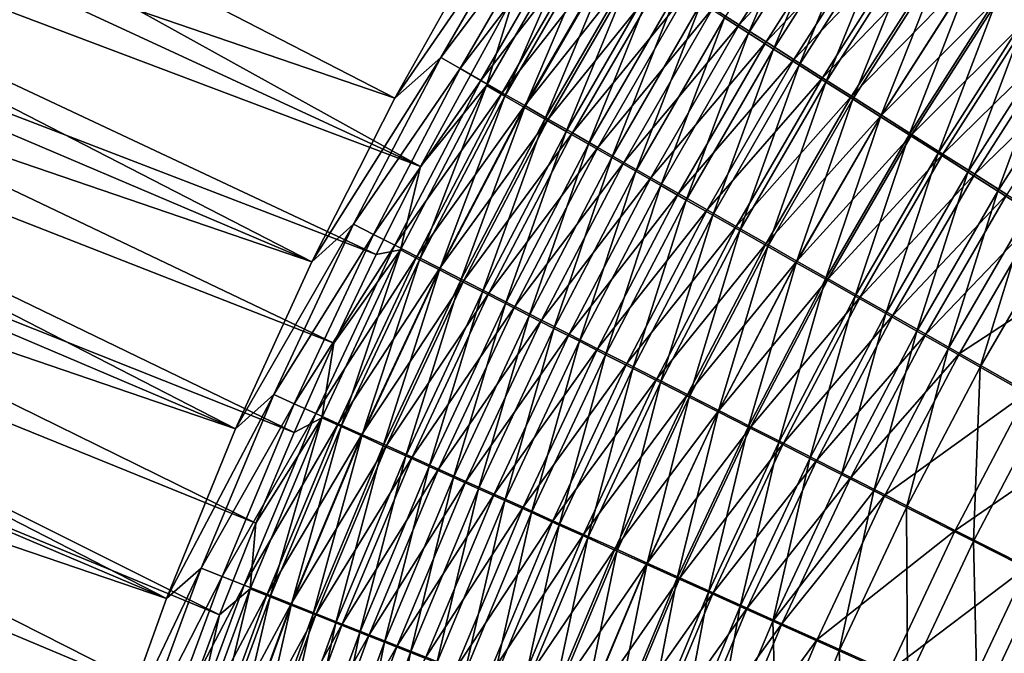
# Model space of a CAD drawing. Header units: metres. Extents: x -900 to 900, y -400 to 400.
# Tile 75 of 249: x -610 to -563, y 155 to 185. Entities that reach past the tile are written whole.
import ezdxf

# ---------------------------------------------------------------- set-up
doc = ezdxf.new("R2010")
doc.units = ezdxf.units.M

msp = doc.modelspace()

# ---------------------------------------------------------------- linework, layer by layer
at = {"layer": 'top'}
for points in [[(-645.108704, 208.841248, -353.90744), (-591.965454, 181.469208, -461.03009), (-649.431885, 201.14859, -353.844879)], [(-587.641418, 189.177658, -460.902557), (-591.965454, 181.469208, -461.03009), (-645.108704, 208.841248, -353.90744)], [(-590.741699, 178.180908, -459.588043), (-643.057434, 207.180191, -352.390259), (-645.239136, 203.398865, -352.353912)], [(-590.741699, 178.180908, -459.588043), (-586.208801, 186.48674, -459.482391), (-643.057434, 207.180191, -352.390259)], [(-647.325806, 199.566086, -352.319885), (-590.741699, 178.180908, -459.588043), (-645.239136, 203.398865, -352.353912)], [(-649.431885, 201.14859, -353.844879), (-595.959412, 173.598099, -461.100769), (-651.450317, 197.222443, -353.815735)], [(-591.965454, 181.469208, -461.03009), (-595.959412, 173.598099, -461.100769), (-649.431885, 201.14859, -353.844879)], [(-649.31604, 195.684418, -352.288177), (-592.863098, 173.959702, -459.618469), (-647.325806, 199.566086, -352.319885)], [(-592.863098, 173.959702, -459.618469), (-590.741699, 178.180908, -459.588043), (-647.325806, 199.566086, -352.319885)], [(-595.959412, 173.598099, -461.100769), (-653.371765, 193.246201, -353.788055), (-651.450317, 197.222443, -353.815735)], [(-651.208374, 191.756424, -352.25882), (-594.893555, 169.683304, -459.63443), (-649.31604, 195.684418, -352.288177)], [(-594.893555, 169.683304, -459.63443), (-592.863098, 173.959702, -459.618469), (-649.31604, 195.684418, -352.288177)], [(-599.619751, 165.575348, -461.115479), (-655.19519, 189.222229, -353.761902), (-653.371765, 193.246201, -353.788055)], [(-595.959412, 173.598099, -461.100769), (-599.619751, 165.575348, -461.115479), (-653.371765, 193.246201, -353.788055)], [(-575.428772, 184.997757, -476.830597), (-576.687561, 185.79921, -475.428772), (-570.874207, 192.166321, -476.738617)], [(-576.133911, 185.33493, -471.897125), (-574.972412, 184.595932, -473.277863), (-571.563232, 192.528961, -471.790039)], [(-575.428772, 184.997757, -476.830597), (-570.874207, 192.166321, -476.738617), (-569.615845, 191.278717, -478.101837)], [(-574.972412, 184.595932, -473.277863), (-570.436951, 191.734406, -473.181976), (-571.563232, 192.528961, -471.790039)], [(-653.001404, 187.784653, -352.231842), (-596.815002, 165.392593, -459.635834), (-651.208374, 191.756424, -352.25882)], [(-596.815002, 165.392593, -459.635834), (-594.893555, 169.683304, -459.63443), (-651.208374, 191.756424, -352.25882)], [(-574.972412, 184.595932, -473.277863), (-573.773315, 183.833664, -474.612457), (-570.436951, 191.734406, -473.181976)], [(-573.773315, 183.833664, -474.612457), (-569.273804, 190.914566, -474.527466), (-570.436951, 191.734406, -473.181976)], [(-591.965454, 181.469208, -461.03009), (-585.229187, 191.259872, -462.622894), (-589.760498, 183.431549, -462.765045)], [(-591.965454, 181.469208, -461.03009), (-587.641418, 189.177658, -460.902557), (-585.229187, 191.259872, -462.622894)], [(-589.760498, 183.431549, -462.765045), (-585.229187, 191.259872, -462.622894), (-584.32196, 190.677292, -464.359436)], [(-574.131897, 184.172745, -478.182648), (-575.428772, 184.997757, -476.830597), (-569.615845, 191.278717, -478.101837)], [(-574.131897, 184.172745, -478.182648), (-569.615845, 191.278717, -478.101837), (-568.321533, 190.366486, -479.413696)], [(-589.760498, 183.431549, -462.765045), (-584.32196, 190.677292, -464.359436), (-588.824646, 182.892334, -464.492004)], [(-588.824646, 182.892334, -464.492004), (-584.32196, 190.677292, -464.359436), (-583.366394, 190.06456, -466.061371)], [(-573.773315, 183.833664, -474.612457), (-572.538025, 183.048981, -475.899689), (-569.273804, 190.914566, -474.527466)], [(-572.538025, 183.048981, -475.899689), (-568.075073, 190.070343, -475.825287), (-569.273804, 190.914566, -474.527466)], [(-572.798462, 183.325073, -479.483673), (-574.131897, 184.172745, -478.182648), (-568.321533, 190.366486, -479.413696)], [(-572.798462, 183.325073, -479.483673), (-568.321533, 190.366486, -479.413696), (-566.992615, 189.430573, -480.672852)], [(-588.824646, 182.892334, -464.492004), (-583.366394, 190.06456, -466.061371), (-587.839539, 182.325455, -466.184418)], [(-587.839539, 182.325455, -466.184418), (-583.366394, 190.06456, -466.061371), (-582.363708, 189.42244, -467.726624)], [(-583.108826, 189.789734, -461.086029), (-586.208801, 186.48674, -459.482391), (-587.573669, 182.073807, -461.218658)], [(-587.573669, 182.073807, -461.218658), (-586.682251, 181.560944, -462.862854), (-583.108826, 189.789734, -461.086029)], [(-586.682251, 181.560944, -462.862854), (-582.244568, 189.235626, -462.739319), (-583.108826, 189.789734, -461.086029)], [(-572.538025, 183.048981, -475.899689), (-571.267944, 182.242752, -477.138306), (-568.075073, 190.070343, -475.825287)], [(-571.267944, 182.242752, -477.138306), (-566.842102, 189.202682, -477.074158), (-568.075073, 190.070343, -475.825287)], [(-587.839539, 182.325455, -466.184418), (-582.363708, 189.42244, -467.726624), (-586.806458, 181.731674, -467.840179)], [(-586.806458, 181.731674, -467.840179), (-582.363708, 189.42244, -467.726624), (-581.315186, 188.75174, -469.353027)], [(-586.682251, 181.560944, -462.862854), (-585.743958, 181.021774, -464.474182), (-582.244568, 189.235626, -462.739319)], [(-585.743958, 181.021774, -464.474182), (-581.33429, 188.652817, -464.35965), (-582.244568, 189.235626, -462.739319)], [(-571.429932, 182.455643, -480.732391), (-572.798462, 183.325073, -479.483673), (-566.992615, 189.430573, -480.672852)], [(-571.429932, 182.455643, -480.732391), (-566.992615, 189.430573, -480.672852), (-565.630554, 188.472015, -481.878052)], [(-655.19519, 189.222229, -353.761902), (-599.619751, 165.575348, -461.115479), (-656.919434, 185.152908, -353.737244)], [(-571.267944, 182.242752, -477.138306), (-569.964294, 181.415833, -478.327148), (-566.842102, 189.202682, -477.074158)], [(-566.842102, 189.202682, -477.074158), (-569.964294, 181.415833, -478.327148), (-565.576172, 188.312531, -478.272888)], [(-586.806458, 181.731674, -467.840179), (-581.315186, 188.75174, -469.353027), (-585.726685, 181.111725, -469.457275)], [(-585.743958, 181.021774, -464.474182), (-584.759949, 180.457031, -466.050629), (-581.33429, 188.652817, -464.35965)], [(-585.726685, 181.111725, -469.457275), (-581.315186, 188.75174, -469.353027), (-580.222046, 188.053268, -470.938568)], [(-584.759949, 180.457031, -466.050629), (-580.379211, 188.042068, -465.945038), (-581.33429, 188.652817, -464.35965)], [(-570.027588, 181.565369, -481.927521), (-571.429932, 182.455643, -480.732391), (-565.630554, 188.472015, -481.878052)], [(-570.027588, 181.565369, -481.927521), (-565.630554, 188.472015, -481.878052), (-564.236755, 187.491745, -483.027985)], [(-565.576172, 188.312531, -478.272888), (-569.964294, 181.415833, -478.327148), (-568.628601, 180.569092, -479.464996)], [(-565.576172, 188.312531, -478.272888), (-568.628601, 180.569092, -479.464996), (-564.278748, 187.400818, -479.420227)], [(-580.222046, 188.053268, -470.938568), (-584.60144, 180.466324, -471.033569), (-585.726685, 181.111725, -469.457275)], [(-584.759949, 180.457031, -466.050629), (-583.731445, 179.867371, -467.59021), (-580.379211, 188.042068, -465.945038)], [(-579.085571, 187.32782, -472.481079), (-584.60144, 180.466324, -471.033569), (-580.222046, 188.053268, -470.938568)], [(-583.731445, 179.867371, -467.59021), (-579.380371, 187.404144, -467.4935), (-580.379211, 188.042068, -465.945038)], [(-654.693665, 183.771713, -352.207306), (-598.65271, 161.0327, -459.622681), (-653.001404, 187.784653, -352.231842)], [(-653.001404, 187.784653, -352.231842), (-598.65271, 161.0327, -459.622681), (-596.815002, 165.392593, -459.635834)], [(-583.731445, 179.867371, -467.59021), (-582.659729, 179.25354, -469.090973), (-579.380371, 187.404144, -467.4935)], [(-582.659729, 179.25354, -469.090973), (-578.339111, 186.739807, -469.002991), (-579.380371, 187.404144, -467.4935)], [(-568.593018, 180.655167, -483.067841), (-570.027588, 181.565369, -481.927521), (-564.236755, 187.491745, -483.027985)], [(-564.278748, 187.400818, -479.420227), (-568.628601, 180.569092, -479.464996), (-567.262146, 179.703384, -480.550598)], [(-568.593018, 180.655167, -483.067841), (-564.236755, 187.491745, -483.027985), (-562.812622, 186.490784, -484.121338)], [(-564.278748, 187.400818, -479.420227), (-567.262146, 179.703384, -480.550598), (-562.950989, 186.468491, -480.514984)], [(-583.432129, 179.796219, -472.566986), (-584.60144, 180.466324, -471.033569), (-579.085571, 187.32782, -472.481079)], [(-583.432129, 179.796219, -472.566986), (-579.085571, 187.32782, -472.481079), (-577.906982, 186.576202, -473.978455)], [(-586.208801, 186.48674, -459.482391), (-590.741699, 178.180908, -459.588043), (-587.573669, 182.073807, -461.218658)], [(-582.21991, 179.102158, -474.055511), (-583.432129, 179.796219, -472.566986), (-577.906982, 186.576202, -473.978455)], [(-582.659729, 179.25354, -469.090973), (-581.545959, 178.616196, -470.550934), (-578.339111, 186.739807, -469.002991)], [(-582.21991, 179.102158, -474.055511), (-577.906982, 186.576202, -473.978455), (-576.687561, 185.79921, -475.428772)], [(-581.545959, 178.616196, -470.550934), (-577.256592, 186.04982, -470.471527), (-578.339111, 186.739807, -469.002991)], [(-567.127502, 179.725922, -484.152008), (-568.593018, 180.655167, -483.067841), (-562.812622, 186.490784, -484.121338)], [(-562.950989, 186.468491, -480.514984), (-567.262146, 179.703384, -480.550598), (-565.866211, 178.819595, -481.582794)], [(-567.127502, 179.725922, -484.152008), (-562.812622, 186.490784, -484.121338), (-561.359497, 185.470139, -485.156921)], [(-562.950989, 186.468491, -480.514984), (-565.866211, 178.819595, -481.582794), (-561.59436, 185.516464, -481.555878)], [(-581.545959, 178.616196, -470.550934), (-580.391357, 177.956055, -471.968109), (-577.256592, 186.04982, -470.471527)], [(-580.391357, 177.956055, -471.968109), (-576.133911, 185.33493, -471.897125), (-577.256592, 186.04982, -470.471527)], [(-580.966125, 178.384857, -475.497131), (-582.21991, 179.102158, -474.055511), (-576.687561, 185.79921, -475.428772)], [(-580.966125, 178.384857, -475.497131), (-576.687561, 185.79921, -475.428772), (-575.428772, 184.997757, -476.830597)], [(-565.632568, 178.778564, -485.178894), (-567.127502, 179.725922, -484.152008), (-561.359497, 185.470139, -485.156921)], [(-561.59436, 185.516464, -481.555878), (-565.866211, 178.819595, -481.582794), (-564.442322, 177.918564, -482.560425)], [(-565.632568, 178.778564, -485.178894), (-561.359497, 185.470139, -485.156921), (-559.878967, 184.430878, -486.133728)], [(-561.59436, 185.516464, -481.555878), (-564.442322, 177.918564, -482.560425), (-560.210205, 184.545715, -482.541748)], [(-656.919434, 185.152908, -353.737244), (-602.942749, 157.412018, -461.074799), (-658.54364, 181.040695, -353.714203)], [(-599.619751, 165.575348, -461.115479), (-602.942749, 157.412018, -461.074799), (-656.919434, 185.152908, -353.737244)], [(-579.67218, 177.645157, -476.890503), (-580.966125, 178.384857, -475.497131), (-575.428772, 184.997757, -476.830597)], [(-580.391357, 177.956055, -471.968109), (-579.197144, 177.273834, -473.340668), (-576.133911, 185.33493, -471.897125)], [(-579.67218, 177.645157, -476.890503), (-575.428772, 184.997757, -476.830597), (-574.131897, 184.172745, -478.182648)], [(-579.197144, 177.273834, -473.340668), (-574.972412, 184.595932, -473.277863), (-576.133911, 185.33493, -471.897125)], [(-579.197144, 177.273834, -473.340668), (-577.964783, 176.570313, -474.667267), (-574.972412, 184.595932, -473.277863)], [(-577.964783, 176.570313, -474.667267), (-573.773315, 183.833664, -474.612457), (-574.972412, 184.595932, -473.277863)], [(-560.210205, 184.545715, -482.541748), (-564.442322, 177.918564, -482.560425), (-562.991882, 177.001282, -483.482544)], [(-560.210205, 184.545715, -482.541748), (-562.991882, 177.001282, -483.482544), (-558.799927, 183.557266, -483.47168)], [(-578.3396, 176.883881, -478.234375), (-579.67218, 177.645157, -476.890503), (-574.131897, 184.172745, -478.182648)], [(-578.3396, 176.883881, -478.234375), (-574.131897, 184.172745, -478.182648), (-572.798462, 183.325073, -479.483673)], [(-564.109802, 177.814117, -486.147461), (-565.632568, 178.778564, -485.178894), (-559.878967, 184.430878, -486.133728)], [(-564.109802, 177.814117, -486.147461), (-559.878967, 184.430878, -486.133728), (-558.372681, 183.374115, -487.050873)], [(-600.396667, 156.624466, -459.594818), (-654.693665, 183.771713, -352.207306), (-656.284119, 179.720093, -352.185181)], [(-600.396667, 156.624466, -459.594818), (-598.65271, 161.0327, -459.622681), (-654.693665, 183.771713, -352.207306)], [(-577.964783, 176.570313, -474.667267), (-576.695496, 175.846268, -475.946716), (-573.773315, 183.833664, -474.612457)], [(-576.695496, 175.846268, -475.946716), (-572.538025, 183.048981, -475.899689), (-573.773315, 183.833664, -474.612457)], [(-558.799927, 183.557266, -483.47168), (-562.991882, 177.001282, -483.482544), (-561.516479, 176.068695, -484.348328)], [(-595.959412, 173.598099, -461.100769), (-589.760498, 183.431549, -462.765045), (-593.949585, 175.417297, -462.847443)], [(-595.959412, 173.598099, -461.100769), (-591.965454, 181.469208, -461.03009), (-589.760498, 183.431549, -462.765045)], [(-593.949585, 175.417297, -462.847443), (-589.760498, 183.431549, -462.765045), (-588.824646, 182.892334, -464.492004)], [(-576.969788, 176.101868, -479.527466), (-578.3396, 176.883881, -478.234375), (-572.798462, 183.325073, -479.483673)], [(-576.969788, 176.101868, -479.527466), (-572.798462, 183.325073, -479.483673), (-571.429932, 182.455643, -480.732391)], [(-562.560852, 176.833588, -487.056854), (-564.109802, 177.814117, -486.147461), (-558.372681, 183.374115, -487.050873)], [(-593.949585, 175.417297, -462.847443), (-588.824646, 182.892334, -464.492004), (-592.988037, 174.923111, -464.568115)], [(-592.988037, 174.923111, -464.568115), (-588.824646, 182.892334, -464.492004), (-587.839539, 182.325455, -466.184418)], [(-576.695496, 175.846268, -475.946716), (-575.390808, 175.102478, -477.177826), (-572.538025, 183.048981, -475.899689)], [(-575.390808, 175.102478, -477.177826), (-571.267944, 182.242752, -477.138306), (-572.538025, 183.048981, -475.899689)], [(-592.988037, 174.923111, -464.568115), (-587.839539, 182.325455, -466.184418), (-591.976257, 174.403732, -466.254303)], [(-591.976257, 174.403732, -466.254303), (-587.839539, 182.325455, -466.184418), (-586.806458, 181.731674, -467.840179)], [(-575.564209, 175.299927, -480.768524), (-576.969788, 176.101868, -479.527466), (-571.429932, 182.455643, -480.732391)], [(-575.564209, 175.299927, -480.768524), (-571.429932, 182.455643, -480.732391), (-570.027588, 181.565369, -481.927521)], [(-575.390808, 175.102478, -477.177826), (-574.052063, 174.339767, -478.359436), (-571.267944, 182.242752, -477.138306)], [(-574.052063, 174.339767, -478.359436), (-569.964294, 181.415833, -478.327148), (-571.267944, 182.242752, -477.138306)], [(-591.976257, 174.403732, -466.254303), (-586.806458, 181.731674, -467.840179), (-590.915588, 173.859863, -467.903931)], [(-587.573669, 182.073807, -461.218658), (-590.741699, 178.180908, -459.588043), (-591.700562, 174.174194, -461.294708)], [(-591.700562, 174.174194, -461.294708), (-590.784729, 173.704163, -462.933014), (-587.573669, 182.073807, -461.218658)], [(-590.915588, 173.859863, -467.903931), (-586.806458, 181.731674, -467.840179), (-585.726685, 181.111725, -469.457275)], [(-590.784729, 173.704163, -462.933014), (-586.682251, 181.560944, -462.862854), (-587.573669, 182.073807, -461.218658)], [(-590.784729, 173.704163, -462.933014), (-589.821106, 173.210205, -464.538452), (-586.682251, 181.560944, -462.862854)], [(-589.821106, 173.210205, -464.538452), (-585.743958, 181.021774, -464.474182), (-586.682251, 181.560944, -462.862854)], [(-574.124268, 174.478912, -481.956299), (-575.564209, 175.299927, -480.768524), (-570.027588, 181.565369, -481.927521)], [(-574.124268, 174.478912, -481.956299), (-570.027588, 181.565369, -481.927521), (-568.593018, 180.655167, -483.067841)], [(-574.052063, 174.339767, -478.359436), (-572.680603, 173.558899, -479.490295), (-569.964294, 181.415833, -478.327148)], [(-569.964294, 181.415833, -478.327148), (-572.680603, 173.558899, -479.490295), (-568.628601, 180.569092, -479.464996)], [(-602.942749, 157.412018, -461.074799), (-660.066895, 176.888031, -353.692749), (-658.54364, 181.040695, -353.714203)], [(-585.726685, 181.111725, -469.457275), (-589.807373, 173.29216, -469.514923), (-590.915588, 173.859863, -467.903931)], [(-589.821106, 173.210205, -464.538452), (-588.810913, 172.692917, -466.10907), (-585.743958, 181.021774, -464.474182)], [(-584.60144, 180.466324, -471.033569), (-589.807373, 173.29216, -469.514923), (-585.726685, 181.111725, -469.457275)], [(-588.810913, 172.692917, -466.10907), (-584.759949, 180.457031, -466.050629), (-585.743958, 181.021774, -464.474182)], [(-588.652893, 172.701294, -471.085205), (-589.807373, 173.29216, -469.514923), (-584.60144, 180.466324, -471.033569)], [(-588.810913, 172.692917, -466.10907), (-587.755432, 172.152985, -467.642914), (-584.759949, 180.457031, -466.050629)], [(-588.652893, 172.701294, -471.085205), (-584.60144, 180.466324, -471.033569), (-583.432129, 179.796219, -472.566986)], [(-587.755432, 172.152985, -467.642914), (-583.731445, 179.867371, -467.59021), (-584.759949, 180.457031, -466.050629)], [(-572.651489, 173.639633, -483.089539), (-574.124268, 174.478912, -481.956299), (-568.593018, 180.655167, -483.067841)], [(-568.628601, 180.569092, -479.464996), (-572.680603, 173.558899, -479.490295), (-571.277832, 172.760666, -480.569244)], [(-572.651489, 173.639633, -483.089539), (-568.593018, 180.655167, -483.067841), (-567.127502, 179.725922, -484.152008)], [(-568.628601, 180.569092, -479.464996), (-571.277832, 172.760666, -480.569244), (-567.262146, 179.703384, -480.550598)], [(-587.45343, 172.087936, -472.612762), (-588.652893, 172.701294, -471.085205), (-583.432129, 179.796219, -472.566986)], [(-587.755432, 172.152985, -467.642914), (-586.655884, 171.591003, -469.138), (-583.731445, 179.867371, -467.59021)], [(-587.45343, 172.087936, -472.612762), (-583.432129, 179.796219, -472.566986), (-582.21991, 179.102158, -474.055511)], [(-586.655884, 171.591003, -469.138), (-582.659729, 179.25354, -469.090973), (-583.731445, 179.867371, -467.59021)], [(-602.034119, 152.201813, -459.552429), (-656.284119, 179.720093, -352.185181), (-657.772339, 175.632248, -352.165497)], [(-602.034119, 152.201813, -459.552429), (-600.396667, 156.624466, -459.594818), (-656.284119, 179.720093, -352.185181)], [(-571.147278, 172.782944, -484.167023), (-572.651489, 173.639633, -483.089539), (-567.127502, 179.725922, -484.152008)], [(-567.262146, 179.703384, -480.550598), (-571.277832, 172.760666, -480.569244), (-569.845154, 171.945862, -481.595062)], [(-571.147278, 172.782944, -484.167023), (-567.127502, 179.725922, -484.152008), (-565.632568, 178.778564, -485.178894)], [(-567.262146, 179.703384, -480.550598), (-569.845154, 171.945862, -481.595062), (-565.866211, 178.819595, -481.582794)], [(-586.210327, 171.452759, -474.09549), (-587.45343, 172.087936, -472.612762), (-582.21991, 179.102158, -474.055511)], [(-586.655884, 171.591003, -469.138), (-585.51355, 171.007645, -470.592407), (-582.659729, 179.25354, -469.090973)], [(-586.210327, 171.452759, -474.09549), (-582.21991, 179.102158, -474.055511), (-580.966125, 178.384857, -475.497131)], [(-585.51355, 171.007645, -470.592407), (-581.545959, 178.616196, -470.550934), (-582.659729, 179.25354, -469.090973)], [(-584.924927, 170.796432, -475.531525), (-586.210327, 171.452759, -474.09549), (-580.966125, 178.384857, -475.497131)], [(-585.51355, 171.007645, -470.592407), (-584.32959, 170.403519, -472.00412), (-581.545959, 178.616196, -470.550934)], [(-584.924927, 170.796432, -475.531525), (-580.966125, 178.384857, -475.497131), (-579.67218, 177.645157, -476.890503)], [(-584.32959, 170.403519, -472.00412), (-580.391357, 177.956055, -471.968109), (-581.545959, 178.616196, -470.550934)], [(-569.613159, 171.909668, -485.1875), (-571.147278, 172.782944, -484.167023), (-565.632568, 178.778564, -485.178894)], [(-565.866211, 178.819595, -481.582794), (-569.845154, 171.945862, -481.595062), (-568.383972, 171.115295, -482.56665)], [(-569.613159, 171.909668, -485.1875), (-565.632568, 178.778564, -485.178894), (-564.109802, 177.814117, -486.147461)], [(-565.866211, 178.819595, -481.582794), (-568.383972, 171.115295, -482.56665), (-564.442322, 177.918564, -482.560425)], [(-590.741699, 178.180908, -459.588043), (-592.863098, 173.959702, -459.618469), (-591.700562, 174.174194, -461.294708)], [(-584.32959, 170.403519, -472.00412), (-583.105347, 169.779297, -473.371368), (-580.391357, 177.956055, -471.968109)], [(-583.105347, 169.779297, -473.371368), (-579.197144, 177.273834, -473.340668), (-580.391357, 177.956055, -471.968109)], [(-564.442322, 177.918564, -482.560425), (-568.383972, 171.115295, -482.56665), (-566.895813, 170.269836, -483.483093)], [(-564.442322, 177.918564, -482.560425), (-566.895813, 170.269836, -483.483093), (-562.991882, 177.001282, -483.482544)], [(-583.598633, 170.11972, -476.919403), (-584.924927, 170.796432, -475.531525), (-579.67218, 177.645157, -476.890503)], [(-583.598633, 170.11972, -476.919403), (-579.67218, 177.645157, -476.890503), (-578.3396, 176.883881, -478.234375)], [(-568.05072, 171.020721, -486.150055), (-569.613159, 171.909668, -485.1875), (-564.109802, 177.814117, -486.147461)], [(-568.05072, 171.020721, -486.150055), (-564.109802, 177.814117, -486.147461), (-562.560852, 176.833588, -487.056854)], [(-583.105347, 169.779297, -473.371368), (-581.842163, 169.135681, -474.69278), (-579.197144, 177.273834, -473.340668)], [(-581.842163, 169.135681, -474.69278), (-577.964783, 176.570313, -474.667267), (-579.197144, 177.273834, -473.340668)], [(-562.991882, 177.001282, -483.482544), (-566.895813, 170.269836, -483.483093), (-565.382263, 169.41037, -484.343536)], [(-562.991882, 177.001282, -483.482544), (-565.382263, 169.41037, -484.343536), (-561.516479, 176.068695, -484.348328)], [(-605.9245, 149.118973, -460.97934), (-661.488281, 172.697403, -353.672974), (-660.066895, 176.888031, -353.692749)], [(-602.942749, 157.412018, -461.074799), (-605.9245, 149.118973, -460.97934), (-660.066895, 176.888031, -353.692749)], [(-582.232971, 169.423355, -478.257965), (-583.598633, 170.11972, -476.919403), (-578.3396, 176.883881, -478.234375)], [(-582.232971, 169.423355, -478.257965), (-578.3396, 176.883881, -478.234375), (-576.969788, 176.101868, -479.527466)], [(-581.842163, 169.135681, -474.69278), (-580.541504, 168.473373, -475.967224), (-577.964783, 176.570313, -474.667267)], [(-580.541504, 168.473373, -475.967224), (-576.695496, 175.846268, -475.946716), (-577.964783, 176.570313, -474.667267)], [(-566.461609, 170.117065, -487.053833), (-568.05072, 171.020721, -486.150055), (-562.560852, 176.833588, -487.056854)], [(-566.461609, 170.117065, -487.053833), (-562.560852, 176.833588, -487.056854), (-560.987244, 175.837997, -487.906189)], [(-580.829346, 168.708099, -479.545898), (-582.232971, 169.423355, -478.257965), (-576.969788, 176.101868, -479.527466)], [(-580.829346, 168.708099, -479.545898), (-576.969788, 176.101868, -479.527466), (-575.564209, 175.299927, -480.768524)], [(-561.516479, 176.068695, -484.348328), (-565.382263, 169.41037, -484.343536), (-563.84491, 168.537811, -485.147125)], [(-561.516479, 176.068695, -484.348328), (-563.84491, 168.537811, -485.147125), (-560.017639, 175.121811, -485.156921)], [(-603.56897, 147.758163, -459.495575), (-657.772339, 175.632248, -352.165497), (-659.158264, 171.510559, -352.148315)], [(-603.56897, 147.758163, -459.495575), (-602.034119, 152.201813, -459.552429), (-657.772339, 175.632248, -352.165497)], [(-580.541504, 168.473373, -475.967224), (-579.204712, 167.793106, -477.193512), (-576.695496, 175.846268, -475.946716)], [(-579.204712, 167.793106, -477.193512), (-575.390808, 175.102478, -477.177826), (-576.695496, 175.846268, -475.946716)], [(-564.847473, 169.199631, -487.897858), (-566.461609, 170.117065, -487.053833), (-560.987244, 175.837997, -487.906189)], [(-564.847473, 169.199631, -487.897858), (-560.987244, 175.837997, -487.906189), (-557.772705, 173.805756, -489.42099)], [(-599.619751, 165.575348, -461.115479), (-593.949585, 175.417297, -462.847443), (-597.790588, 167.229065, -462.871765)], [(-599.619751, 165.575348, -461.115479), (-595.959412, 173.598099, -461.100769), (-593.949585, 175.417297, -462.847443)], [(-597.790588, 167.229065, -462.871765), (-593.949585, 175.417297, -462.847443), (-592.988037, 174.923111, -464.568115)], [(-579.389343, 167.974731, -480.782013), (-580.829346, 168.708099, -479.545898), (-575.564209, 175.299927, -480.768524)], [(-579.389343, 167.974731, -480.782013), (-575.564209, 175.299927, -480.768524), (-574.124268, 174.478912, -481.956299)], [(-579.204712, 167.793106, -477.193512), (-577.833252, 167.095596, -478.370422), (-575.390808, 175.102478, -477.177826)], [(-577.833252, 167.095596, -478.370422), (-574.052063, 174.339767, -478.359436), (-575.390808, 175.102478, -477.177826)], [(-560.017639, 175.121811, -485.156921), (-563.84491, 168.537811, -485.147125), (-560.704895, 166.756912, -486.580444)], [(-597.790588, 167.229065, -462.871765), (-592.988037, 174.923111, -464.568115), (-596.806213, 166.781433, -464.589447)], [(-596.806213, 166.781433, -464.589447), (-592.988037, 174.923111, -464.568115), (-591.976257, 174.403732, -466.254303)], [(-596.806213, 166.781433, -464.589447), (-591.976257, 174.403732, -466.254303), (-595.77063, 166.31105, -466.272644)], [(-595.77063, 166.31105, -466.272644), (-591.976257, 174.403732, -466.254303), (-590.915588, 173.859863, -467.903931)], [(-591.700562, 174.174194, -461.294708), (-594.893555, 169.683304, -459.63443), (-595.483704, 166.102798, -461.315857)], [(-595.483704, 166.102798, -461.315857), (-594.546204, 165.677063, -462.951324), (-591.700562, 174.174194, -461.294708)], [(-591.700562, 174.174194, -461.294708), (-592.863098, 173.959702, -459.618469), (-594.893555, 169.683304, -459.63443)], [(-594.546204, 165.677063, -462.951324), (-590.784729, 173.704163, -462.933014), (-591.700562, 174.174194, -461.294708)], [(-577.914429, 167.223984, -481.965057), (-579.389343, 167.974731, -480.782013), (-574.124268, 174.478912, -481.956299)], [(-577.914429, 167.223984, -481.965057), (-574.124268, 174.478912, -481.956299), (-572.651489, 173.639633, -483.089539)], [(-577.833252, 167.095596, -478.370422), (-576.428528, 166.381561, -479.496796), (-574.052063, 174.339767, -478.359436)], [(-576.428528, 166.381561, -479.496796), (-572.680603, 173.558899, -479.490295), (-574.052063, 174.339767, -478.359436)], [(-590.915588, 173.859863, -467.903931), (-594.685303, 165.818527, -467.919312), (-595.77063, 166.31105, -466.272644)], [(-589.807373, 173.29216, -469.514923), (-594.685303, 165.818527, -467.919312), (-590.915588, 173.859863, -467.903931)], [(-594.546204, 165.677063, -462.951324), (-593.559998, 165.229675, -464.553955), (-590.784729, 173.704163, -462.933014)], [(-593.559998, 165.229675, -464.553955), (-589.821106, 173.210205, -464.538452), (-590.784729, 173.704163, -462.933014)], [(-576.406006, 166.456604, -483.09375), (-577.914429, 167.223984, -481.965057), (-572.651489, 173.639633, -483.089539)], [(-576.406006, 166.456604, -483.09375), (-572.651489, 173.639633, -483.089539), (-571.147278, 172.782944, -484.167023)], [(-561.550659, 167.327148, -489.403351), (-564.847473, 169.199631, -487.897858), (-557.772705, 173.805756, -489.42099)], [(-593.551453, 165.304489, -469.527405), (-594.685303, 165.818527, -467.919312), (-589.807373, 173.29216, -469.514923)], [(-593.559998, 165.229675, -464.553955), (-592.526367, 164.761246, -466.121826), (-589.821106, 173.210205, -464.538452)], [(-593.551453, 165.304489, -469.527405), (-589.807373, 173.29216, -469.514923), (-588.652893, 172.701294, -471.085205)], [(-592.526367, 164.761246, -466.121826), (-588.810913, 172.692917, -466.10907), (-589.821106, 173.210205, -464.538452)], [(-576.428528, 166.381561, -479.496796), (-574.991882, 165.651718, -480.571442), (-572.680603, 173.558899, -479.490295)], [(-572.680603, 173.558899, -479.490295), (-574.991882, 165.651718, -480.571442), (-571.277832, 172.760666, -480.569244)], [(-608.560303, 140.706741, -460.829681), (-662.807068, 168.471298, -353.654846), (-661.488281, 172.697403, -353.672974)], [(-605.9245, 149.118973, -460.97934), (-608.560303, 140.706741, -460.829681), (-661.488281, 172.697403, -353.672974)], [(-592.370483, 164.769516, -471.094849), (-593.551453, 165.304489, -469.527405), (-588.652893, 172.701294, -471.085205)], [(-592.526367, 164.761246, -466.121826), (-591.446533, 164.272354, -467.652924), (-588.810913, 172.692917, -466.10907)], [(-592.370483, 164.769516, -471.094849), (-588.652893, 172.701294, -471.085205), (-587.45343, 172.087936, -472.612762)], [(-591.446533, 164.272354, -467.652924), (-587.755432, 172.152985, -467.642914), (-588.810913, 172.692917, -466.10907)], [(-574.865601, 165.67337, -484.16687), (-576.406006, 166.456604, -483.09375), (-571.147278, 172.782944, -484.167023)], [(-571.277832, 172.760666, -480.569244), (-574.991882, 165.651718, -480.571442), (-573.524841, 164.906784, -481.59317)], [(-574.865601, 165.67337, -484.16687), (-571.147278, 172.782944, -484.167023), (-569.613159, 171.909668, -485.1875)], [(-571.277832, 172.760666, -480.569244), (-573.524841, 164.906784, -481.59317), (-569.845154, 171.945862, -481.595062)], [(-591.143677, 164.214218, -472.619598), (-592.370483, 164.769516, -471.094849), (-587.45343, 172.087936, -472.612762)], [(-591.446533, 164.272354, -467.652924), (-590.321838, 163.76355, -469.145325), (-587.755432, 172.152985, -467.642914)], [(-591.143677, 164.214218, -472.619598), (-587.45343, 172.087936, -472.612762), (-586.210327, 171.452759, -474.09549)], [(-590.321838, 163.76355, -469.145325), (-586.655884, 171.591003, -469.138), (-587.755432, 172.152985, -467.642914)], [(-573.294739, 164.875046, -485.183258), (-574.865601, 165.67337, -484.16687), (-569.613159, 171.909668, -485.1875)], [(-569.845154, 171.945862, -481.595062), (-573.524841, 164.906784, -481.59317), (-572.028748, 164.147507, -482.560883)], [(-573.294739, 164.875046, -485.183258), (-569.613159, 171.909668, -485.1875), (-568.05072, 171.020721, -486.150055)], [(-569.845154, 171.945862, -481.595062), (-572.028748, 164.147507, -482.560883), (-568.383972, 171.115295, -482.56665)], [(-605.00647, 143.278976, -459.423981), (-659.158264, 171.510559, -352.148315), (-660.44165, 167.357452, -352.133636)], [(-605.00647, 143.278976, -459.423981), (-603.56897, 147.758163, -459.495575), (-659.158264, 171.510559, -352.148315)], [(-589.872437, 163.639221, -474.099609), (-591.143677, 164.214218, -472.619598), (-586.210327, 171.452759, -474.09549)], [(-590.321838, 163.76355, -469.145325), (-589.153503, 163.235413, -470.597107), (-586.655884, 171.591003, -469.138)], [(-589.872437, 163.639221, -474.099609), (-586.210327, 171.452759, -474.09549), (-584.924927, 170.796432, -475.531525)], [(-589.153503, 163.235413, -470.597107), (-585.51355, 171.007645, -470.592407), (-586.655884, 171.591003, -469.138)], [(-588.558044, 163.045135, -475.532959), (-589.872437, 163.639221, -474.099609), (-584.924927, 170.796432, -475.531525)], [(-589.153503, 163.235413, -470.597107), (-587.942749, 162.688538, -472.006256), (-585.51355, 171.007645, -470.592407)], [(-588.558044, 163.045135, -475.532959), (-584.924927, 170.796432, -475.531525), (-583.598633, 170.11972, -476.919403)], [(-587.942749, 162.688538, -472.006256), (-584.32959, 170.403519, -472.00412), (-585.51355, 171.007645, -470.592407)], [(-571.695068, 164.062469, -486.141968), (-573.294739, 164.875046, -485.183258), (-568.05072, 171.020721, -486.150055)], [(-568.383972, 171.115295, -482.56665), (-572.028748, 164.147507, -482.560883), (-570.505249, 163.374664, -483.473663)], [(-571.695068, 164.062469, -486.141968), (-568.05072, 171.020721, -486.150055), (-566.461609, 170.117065, -487.053833)], [(-568.383972, 171.115295, -482.56665), (-570.505249, 163.374664, -483.473663), (-566.895813, 170.269836, -483.483093)], [(-587.942749, 162.688538, -472.006256), (-586.690979, 162.123489, -473.371002), (-584.32959, 170.403519, -472.00412)], [(-586.690979, 162.123489, -473.371002), (-583.105347, 169.779297, -473.371368), (-584.32959, 170.403519, -472.00412)], [(-587.201965, 162.432602, -476.918274), (-588.558044, 163.045135, -475.532959), (-583.598633, 170.11972, -476.919403)], [(-587.201965, 162.432602, -476.918274), (-583.598633, 170.11972, -476.919403), (-582.232971, 169.423355, -478.257965)], [(-570.068298, 163.236481, -487.042114), (-571.695068, 164.062469, -486.141968), (-566.461609, 170.117065, -487.053833)], [(-566.895813, 170.269836, -483.483093), (-570.505249, 163.374664, -483.473663), (-568.955872, 162.589081, -484.330688)], [(-570.068298, 163.236481, -487.042114), (-566.461609, 170.117065, -487.053833), (-564.847473, 169.199631, -487.897858)], [(-566.895813, 170.269836, -483.483093), (-568.955872, 162.589081, -484.330688), (-565.382263, 169.41037, -484.343536)], [(-594.893555, 169.683304, -459.63443), (-596.815002, 165.392593, -459.635834), (-595.483704, 166.102798, -461.315857)], [(-585.805847, 161.802338, -478.254303), (-587.201965, 162.432602, -476.918274), (-582.232971, 169.423355, -478.257965)], [(-586.690979, 162.123489, -473.371002), (-585.399597, 161.540939, -474.690002), (-583.105347, 169.779297, -473.371368)], [(-585.805847, 161.802338, -478.254303), (-582.232971, 169.423355, -478.257965), (-580.829346, 168.708099, -479.545898)], [(-585.399597, 161.540939, -474.690002), (-581.842163, 169.135681, -474.69278), (-583.105347, 169.779297, -473.371368)], [(-565.382263, 169.41037, -484.343536), (-568.955872, 162.589081, -484.330688), (-567.382263, 161.791565, -485.131104)], [(-565.382263, 169.41037, -484.343536), (-567.382263, 161.791565, -485.131104), (-563.84491, 168.537811, -485.147125)], [(-585.399597, 161.540939, -474.690002), (-584.069946, 160.941498, -475.962097), (-581.842163, 169.135681, -474.69278)], [(-584.069946, 160.941498, -475.962097), (-580.541504, 168.473373, -475.967224), (-581.842163, 169.135681, -474.69278)], [(-568.416016, 162.397949, -487.882782), (-570.068298, 163.236481, -487.042114), (-564.847473, 169.199631, -487.897858)], [(-568.416016, 162.397949, -487.882782), (-564.847473, 169.199631, -487.897858), (-561.550659, 167.327148, -489.403351)], [(-662.807068, 168.471298, -353.654846), (-608.560303, 140.706741, -460.829681), (-664.022522, 164.21225, -353.638458)], [(-584.371033, 161.155014, -479.539856), (-585.805847, 161.802338, -478.254303), (-580.829346, 168.708099, -479.545898)], [(-584.371033, 161.155014, -479.539856), (-580.829346, 168.708099, -479.545898), (-579.389343, 167.974731, -480.782013)], [(-584.069946, 160.941498, -475.962097), (-582.703552, 160.325836, -477.186096), (-580.541504, 168.473373, -475.967224)], [(-582.703552, 160.325836, -477.186096), (-579.204712, 167.793106, -477.193512), (-580.541504, 168.473373, -475.967224)], [(-563.84491, 168.537811, -485.147125), (-567.382263, 161.791565, -485.131104), (-564.168701, 160.163956, -486.558838)], [(-563.84491, 168.537811, -485.147125), (-564.168701, 160.163956, -486.558838), (-560.704895, 166.756912, -486.580444)], [(-582.89917, 160.491318, -480.773651), (-584.371033, 161.155014, -479.539856), (-579.389343, 167.974731, -480.782013)], [(-582.89917, 160.491318, -480.773651), (-579.389343, 167.974731, -480.782013), (-577.914429, 167.223984, -481.965057)], [(-582.703552, 160.325836, -477.186096), (-581.301758, 159.69458, -478.36084), (-579.204712, 167.793106, -477.193512)], [(-581.301758, 159.69458, -478.36084), (-577.833252, 167.095596, -478.370422), (-579.204712, 167.793106, -477.193512)], [(-660.44165, 167.357452, -352.133636), (-661.622375, 163.175339, -352.12149), (-606.341858, 138.778534, -459.337769)], [(-606.341858, 138.778534, -459.337769), (-605.00647, 143.278976, -459.423981), (-660.44165, 167.357452, -352.133636)], [(-602.942749, 157.412018, -461.074799), (-597.790588, 167.229065, -462.871765), (-601.277588, 158.878845, -462.839752)], [(-602.942749, 157.412018, -461.074799), (-599.619751, 165.575348, -461.115479), (-597.790588, 167.229065, -462.871765)], [(-601.277588, 158.878845, -462.839752), (-597.790588, 167.229065, -462.871765), (-596.806213, 166.781433, -464.589447)], [(-581.391724, 159.81192, -481.954468), (-582.89917, 160.491318, -480.773651), (-577.914429, 167.223984, -481.965057)], [(-581.391724, 159.81192, -481.954468), (-577.914429, 167.223984, -481.965057), (-576.406006, 166.456604, -483.09375)], [(-581.301758, 159.69458, -478.36084), (-579.86615, 159.048416, -479.485138), (-577.833252, 167.095596, -478.370422)], [(-579.86615, 159.048416, -479.485138), (-576.428528, 166.381561, -479.496796), (-577.833252, 167.095596, -478.370422)], [(-565.041748, 160.686646, -489.382324), (-568.416016, 162.397949, -487.882782), (-561.550659, 167.327148, -489.403351)], [(-565.041748, 160.686646, -489.382324), (-561.550659, 167.327148, -489.403351), (-558.173462, 165.410782, -490.659393)], [(-601.277588, 158.878845, -462.839752), (-596.806213, 166.781433, -464.589447), (-600.273376, 158.479111, -464.557617)], [(-600.273376, 158.479111, -464.557617), (-596.806213, 166.781433, -464.589447), (-595.77063, 166.31105, -466.272644)], [(-560.704895, 166.756912, -486.580444), (-564.168701, 160.163956, -486.558838), (-560.877258, 158.498322, -487.750092)], [(-595.77063, 166.31105, -466.272644), (-599.21698, 158.059036, -466.240997), (-600.273376, 158.479111, -464.557617)], [(-594.685303, 165.818527, -467.919312), (-599.21698, 158.059036, -466.240997), (-595.77063, 166.31105, -466.272644)], [(-595.483704, 166.102798, -461.315857), (-598.65271, 161.0327, -459.622681), (-598.917175, 157.871552, -461.283722)], [(-598.917175, 157.871552, -461.283722), (-597.960815, 157.491364, -462.919373), (-595.483704, 166.102798, -461.315857)], [(-595.483704, 166.102798, -461.315857), (-596.815002, 165.392593, -459.635834), (-598.65271, 161.0327, -459.622681)], [(-597.960815, 157.491364, -462.919373), (-594.546204, 165.677063, -462.951324), (-595.483704, 166.102798, -461.315857)], [(-579.850159, 159.117508, -483.081055), (-581.391724, 159.81192, -481.954468), (-576.406006, 166.456604, -483.09375)], [(-579.86615, 159.048416, -479.485138), (-578.39801, 158.38797, -480.5578), (-576.428528, 166.381561, -479.496796)], [(-579.850159, 159.117508, -483.081055), (-576.406006, 166.456604, -483.09375), (-574.865601, 165.67337, -484.16687)], [(-578.39801, 158.38797, -480.5578), (-574.991882, 165.651718, -480.571442), (-576.428528, 166.381561, -479.496796)], [(-598.109741, 157.619186, -467.887848), (-599.21698, 158.059036, -466.240997), (-594.685303, 165.818527, -467.919312)], [(-598.109741, 157.619186, -467.887848), (-594.685303, 165.818527, -467.919312), (-593.551453, 165.304489, -469.527405)], [(-597.960815, 157.491364, -462.919373), (-596.954773, 157.091827, -464.522217), (-594.546204, 165.677063, -462.951324)], [(-596.954773, 157.091827, -464.522217), (-593.559998, 165.229675, -464.553955), (-594.546204, 165.677063, -462.951324)], [(-578.276001, 158.408752, -484.152191), (-579.850159, 159.117508, -483.081055), (-574.865601, 165.67337, -484.16687)], [(-578.39801, 158.38797, -480.5578), (-576.898926, 157.713882, -481.577667), (-574.991882, 165.651718, -480.571442)], [(-578.276001, 158.408752, -484.152191), (-574.865601, 165.67337, -484.16687), (-573.294739, 164.875046, -485.183258)], [(-574.991882, 165.651718, -480.571442), (-576.898926, 157.713882, -481.577667), (-573.524841, 164.906784, -481.59317)], [(-596.953125, 157.160095, -469.496124), (-598.109741, 157.619186, -467.887848), (-593.551453, 165.304489, -469.527405)], [(-596.954773, 157.091827, -464.522217), (-595.900391, 156.673492, -466.090271), (-593.559998, 165.229675, -464.553955)], [(-596.953125, 157.160095, -469.496124), (-593.551453, 165.304489, -469.527405), (-592.370483, 164.769516, -471.094849)], [(-595.900391, 156.673492, -466.090271), (-592.526367, 164.761246, -466.121826), (-593.559998, 165.229675, -464.553955)], [(-561.585754, 158.935364, -490.633514), (-565.041748, 160.686646, -489.382324), (-558.173462, 165.410782, -490.659393)], [(-595.748413, 156.682297, -471.063751), (-596.953125, 157.160095, -469.496124), (-592.370483, 164.769516, -471.094849)], [(-595.900391, 156.673492, -466.090271), (-594.79895, 156.236862, -467.621582), (-592.526367, 164.761246, -466.121826)], [(-595.748413, 156.682297, -471.063751), (-592.370483, 164.769516, -471.094849), (-591.143677, 164.214218, -472.619598)], [(-594.79895, 156.236862, -467.621582), (-591.446533, 164.272354, -467.652924), (-592.526367, 164.761246, -466.121826)], [(-576.670837, 157.686371, -485.166687), (-578.276001, 158.408752, -484.152191), (-573.294739, 164.875046, -485.183258)], [(-573.524841, 164.906784, -481.59317), (-576.898926, 157.713882, -481.577667), (-575.370239, 157.026825, -482.54361)], [(-576.670837, 157.686371, -485.166687), (-573.294739, 164.875046, -485.183258), (-571.695068, 164.062469, -486.141968)], [(-573.524841, 164.906784, -481.59317), (-575.370239, 157.026825, -482.54361), (-572.028748, 164.147507, -482.560883)], [(-608.560303, 140.706741, -460.829681), (-610.845642, 132.185837, -460.626404), (-664.022522, 164.21225, -353.638458)], [(-594.497009, 156.18634, -472.588715), (-595.748413, 156.682297, -471.063751), (-591.143677, 164.214218, -472.619598)], [(-594.79895, 156.236862, -467.621582), (-593.651672, 155.78244, -469.114227), (-591.446533, 164.272354, -467.652924)], [(-594.497009, 156.18634, -472.588715), (-591.143677, 164.214218, -472.619598), (-589.872437, 163.639221, -474.099609)], [(-593.651672, 155.78244, -469.114227), (-590.321838, 163.76355, -469.145325), (-591.446533, 164.272354, -467.652924)], [(-593.651672, 155.78244, -469.114227), (-592.459961, 155.310745, -470.566223), (-590.321838, 163.76355, -469.145325)], [(-592.459961, 155.310745, -470.566223), (-589.153503, 163.235413, -470.597107), (-590.321838, 163.76355, -469.145325)], [(-575.036316, 156.951111, -486.123627), (-576.670837, 157.686371, -485.166687), (-571.695068, 164.062469, -486.141968)], [(-572.028748, 164.147507, -482.560883), (-575.370239, 157.026825, -482.54361), (-573.813599, 156.32753, -483.454742)], [(-575.036316, 156.951111, -486.123627), (-571.695068, 164.062469, -486.141968), (-570.068298, 163.236481, -487.042114)], [(-572.028748, 164.147507, -482.560883), (-573.813599, 156.32753, -483.454742), (-570.505249, 163.374664, -483.473663)], [(-593.200256, 155.672775, -474.068939), (-594.497009, 156.18634, -472.588715), (-589.872437, 163.639221, -474.099609)], [(-593.200256, 155.672775, -474.068939), (-589.872437, 163.639221, -474.099609), (-588.558044, 163.045135, -475.532959)], [(-592.459961, 155.310745, -470.566223), (-591.225037, 154.822296, -471.975616), (-589.153503, 163.235413, -470.597107)], [(-591.225037, 154.822296, -471.975616), (-587.942749, 162.688538, -472.006256), (-589.153503, 163.235413, -470.597107)], [(-573.374207, 156.203735, -487.022125), (-575.036316, 156.951111, -486.123627), (-570.068298, 163.236481, -487.042114)], [(-570.505249, 163.374664, -483.473663), (-573.813599, 156.32753, -483.454742), (-568.955872, 162.589081, -484.330688)], [(-573.374207, 156.203735, -487.022125), (-570.068298, 163.236481, -487.042114), (-568.416016, 162.397949, -487.882782)], [(-607.576416, 134.252991, -459.236816), (-661.622375, 163.175339, -352.12149), (-662.700256, 158.966599, -352.111877)], [(-661.622375, 163.175339, -352.12149), (-607.576416, 134.252991, -459.236816), (-606.341858, 138.778534, -459.337769)], [(-591.859497, 155.142136, -475.502533), (-593.200256, 155.672775, -474.068939), (-588.558044, 163.045135, -475.532959)], [(-591.859497, 155.142136, -475.502533), (-588.558044, 163.045135, -475.532959), (-587.201965, 162.432602, -476.918274)], [(-590.476318, 154.595032, -476.888062), (-591.859497, 155.142136, -475.502533), (-587.201965, 162.432602, -476.918274)], [(-591.225037, 154.822296, -471.975616), (-589.948242, 154.317596, -473.340607), (-587.942749, 162.688538, -472.006256)], [(-590.476318, 154.595032, -476.888062), (-587.201965, 162.432602, -476.918274), (-585.805847, 161.802338, -478.254303)], [(-589.948242, 154.317596, -473.340607), (-586.690979, 162.123489, -473.371002), (-587.942749, 162.688538, -472.006256)], [(-568.955872, 162.589081, -484.330688), (-573.813599, 156.32753, -483.454742), (-570.623047, 154.895096, -485.109222)], [(-571.686096, 155.445023, -487.861267), (-573.374207, 156.203735, -487.022125), (-568.416016, 162.397949, -487.882782)], [(-571.686096, 155.445023, -487.861267), (-568.416016, 162.397949, -487.882782), (-565.041748, 160.686646, -489.382324)], [(-568.955872, 162.589081, -484.330688), (-570.623047, 154.895096, -485.109222), (-567.382263, 161.791565, -485.131104)], [(-589.052246, 154.032059, -478.224365), (-590.476318, 154.595032, -476.888062), (-585.805847, 161.802338, -478.254303)], [(-589.948242, 154.317596, -473.340607), (-588.631042, 153.797256, -474.659851), (-586.690979, 162.123489, -473.371002)], [(-589.052246, 154.032059, -478.224365), (-585.805847, 161.802338, -478.254303), (-584.371033, 161.155014, -479.539856)], [(-588.631042, 153.797256, -474.659851), (-585.399597, 161.540939, -474.690002), (-586.690979, 162.123489, -473.371002)], [(-588.631042, 153.797256, -474.659851), (-587.274841, 153.261826, -475.93219), (-585.399597, 161.540939, -474.690002)], [(-587.274841, 153.261826, -475.93219), (-584.069946, 160.941498, -475.962097), (-585.399597, 161.540939, -474.690002)], [(-567.382263, 161.791565, -485.131104), (-570.623047, 154.895096, -485.109222), (-567.340149, 153.422424, -486.534424)], [(-567.382263, 161.791565, -485.131104), (-567.340149, 153.422424, -486.534424), (-564.168701, 160.163956, -486.558838)], [(-598.65271, 161.0327, -459.622681), (-600.396667, 156.624466, -459.594818), (-598.917175, 157.871552, -461.283722)], [(-587.588806, 153.453842, -479.510132), (-589.052246, 154.032059, -478.224365), (-584.371033, 161.155014, -479.539856)], [(-587.588806, 153.453842, -479.510132), (-584.371033, 161.155014, -479.539856), (-582.89917, 160.491318, -480.773651)], [(-587.274841, 153.261826, -475.93219), (-585.881226, 152.711884, -477.156464), (-584.069946, 160.941498, -475.962097)], [(-585.881226, 152.711884, -477.156464), (-582.703552, 160.325836, -477.186096), (-584.069946, 160.941498, -475.962097)], [(-586.087463, 152.860977, -480.744171), (-587.588806, 153.453842, -479.510132), (-582.89917, 160.491318, -480.773651)], [(-586.087463, 152.860977, -480.744171), (-582.89917, 160.491318, -480.773651), (-581.391724, 159.81192, -481.954468)], [(-568.238953, 153.896637, -489.358154), (-571.686096, 155.445023, -487.861267), (-565.041748, 160.686646, -489.382324)], [(-568.238953, 153.896637, -489.358154), (-565.041748, 160.686646, -489.382324), (-561.585754, 158.935364, -490.633514)], [(-585.881226, 152.711884, -477.156464), (-584.451538, 152.14801, -478.331451), (-582.703552, 160.325836, -477.186096)], [(-584.451538, 152.14801, -478.331451), (-581.301758, 159.69458, -478.36084), (-582.703552, 160.325836, -477.186096)], [(-564.168701, 160.163956, -486.558838), (-567.340149, 153.422424, -486.534424), (-563.978088, 151.915405, -487.723755)], [(-564.168701, 160.163956, -486.558838), (-563.978088, 151.915405, -487.723755), (-560.877258, 158.498322, -487.750092)], [(-584.549927, 152.254074, -481.925262), (-586.087463, 152.860977, -480.744171), (-581.391724, 159.81192, -481.954468)], [(-584.549927, 152.254074, -481.925262), (-581.391724, 159.81192, -481.954468), (-579.850159, 159.117508, -483.081055)], [(-584.451538, 152.14801, -478.331451), (-582.987244, 151.570801, -479.456024), (-581.301758, 159.69458, -478.36084)], [(-582.987244, 151.570801, -479.456024), (-579.86615, 159.048416, -479.485138), (-581.301758, 159.69458, -478.36084)], [(-608.708618, 129.706482, -459.121063), (-662.700256, 158.966599, -352.111877), (-663.67511, 154.733658, -352.104858)], [(-608.708618, 129.706482, -459.121063), (-607.576416, 134.252991, -459.236816), (-662.700256, 158.966599, -352.111877)], [(-582.9776, 151.633759, -483.052094), (-584.549927, 152.254074, -481.925262), (-579.850159, 159.117508, -483.081055)], [(-582.987244, 151.570801, -479.456024), (-581.489929, 150.980804, -480.528961), (-579.86615, 159.048416, -479.485138)], [(-582.9776, 151.633759, -483.052094), (-579.850159, 159.117508, -483.081055), (-578.276001, 158.408752, -484.152191)], [(-581.489929, 150.980804, -480.528961), (-578.39801, 158.38797, -480.5578), (-579.86615, 159.048416, -479.485138)], [(-605.9245, 149.118973, -460.97934), (-601.277588, 158.878845, -462.839752), (-604.404968, 150.379272, -462.753052)], [(-605.9245, 149.118973, -460.97934), (-602.942749, 157.412018, -461.074799), (-601.277588, 158.878845, -462.839752)], [(-604.404968, 150.379272, -462.753052), (-601.277588, 158.878845, -462.839752), (-600.273376, 158.479111, -464.557617)], [(-564.708679, 152.312119, -490.607239), (-568.238953, 153.896637, -489.358154), (-561.585754, 158.935364, -490.633514)], [(-564.708679, 152.312119, -490.607239), (-561.585754, 158.935364, -490.633514), (-558.062195, 157.151306, -491.630127)], [(-563.978088, 151.915405, -487.723755), (-560.550476, 150.380188, -488.671173), (-560.877258, 158.498322, -487.750092)], [(-600.273376, 158.479111, -464.557617), (-603.383789, 150.028595, -464.474152), (-604.404968, 150.379272, -462.753052)], [(-599.21698, 158.059036, -466.240997), (-603.383789, 150.028595, -464.474152), (-600.273376, 158.479111, -464.557617)], [(-602.309448, 149.660004, -466.160797), (-603.383789, 150.028595, -464.474152), (-599.21698, 158.059036, -466.240997)], [(-602.309448, 149.660004, -466.160797), (-599.21698, 158.059036, -466.240997), (-598.109741, 157.619186, -467.887848)], [(-581.37207, 151.000626, -484.123505), (-582.9776, 151.633759, -483.052094), (-578.276001, 158.408752, -484.152191)], [(-581.489929, 150.980804, -480.528961), (-579.960999, 150.378632, -481.549103), (-578.39801, 158.38797, -480.5578)], [(-581.37207, 151.000626, -484.123505), (-578.276001, 158.408752, -484.152191), (-576.670837, 157.686371, -485.166687)], [(-579.960999, 150.378632, -481.549103), (-576.898926, 157.713882, -481.577667), (-578.39801, 158.38797, -480.5578)], [(-601.183228, 149.273987, -467.810883), (-602.309448, 149.660004, -466.160797), (-598.109741, 157.619186, -467.887848)], [(-598.917175, 157.871552, -461.283722), (-600.396667, 156.624466, -459.594818), (-601.9953, 149.493027, -461.19986)], [(-601.9953, 149.493027, -461.19986), (-601.022888, 149.159485, -462.838623), (-598.917175, 157.871552, -461.283722)], [(-601.183228, 149.273987, -467.810883), (-598.109741, 157.619186, -467.887848), (-596.953125, 157.160095, -469.496124)], [(-601.022888, 149.159485, -462.838623), (-597.960815, 157.491364, -462.919373), (-598.917175, 157.871552, -461.283722)], [(-579.734924, 150.355286, -485.138275), (-581.37207, 151.000626, -484.123505), (-576.670837, 157.686371, -485.166687)], [(-579.960999, 150.378632, -481.549103), (-578.401917, 149.764862, -482.515289), (-576.898926, 157.713882, -481.577667)], [(-579.734924, 150.355286, -485.138275), (-576.670837, 157.686371, -485.166687), (-575.036316, 156.951111, -486.123627)], [(-576.898926, 157.713882, -481.577667), (-578.401917, 149.764862, -482.515289), (-575.370239, 157.026825, -482.54361)], [(-600.006592, 148.871033, -469.422363), (-601.183228, 149.273987, -467.810883), (-596.953125, 157.160095, -469.496124)], [(-601.022888, 149.159485, -462.838623), (-599.999817, 148.808914, -464.44458), (-597.960815, 157.491364, -462.919373)], [(-600.006592, 148.871033, -469.422363), (-596.953125, 157.160095, -469.496124), (-595.748413, 156.682297, -471.063751)], [(-599.999817, 148.808914, -464.44458), (-596.954773, 157.091827, -464.522217), (-597.960815, 157.491364, -462.919373)], [(-599.999817, 148.808914, -464.44458), (-598.927429, 148.441788, -466.015747), (-596.954773, 157.091827, -464.522217)], [(-598.927429, 148.441788, -466.015747), (-595.900391, 156.673492, -466.090271), (-596.954773, 157.091827, -464.522217)], [(-561.109558, 150.697968, -491.602295), (-564.708679, 152.312119, -490.607239), (-558.062195, 157.151306, -491.630127)], [(-600.396667, 156.624466, -459.594818), (-602.034119, 152.201813, -459.552429), (-601.9953, 149.493027, -461.19986)], [(-598.780945, 148.451599, -470.993195), (-600.006592, 148.871033, -469.422363), (-595.748413, 156.682297, -471.063751)], [(-598.927429, 148.441788, -466.015747), (-597.806946, 148.058533, -467.55014), (-595.900391, 156.673492, -466.090271)], [(-598.780945, 148.451599, -470.993195), (-595.748413, 156.682297, -471.063751), (-594.497009, 156.18634, -472.588715)], [(-597.806946, 148.058533, -467.55014), (-594.79895, 156.236862, -467.621582), (-595.900391, 156.673492, -466.090271)], [(-578.067871, 149.698425, -486.095459), (-579.734924, 150.355286, -485.138275), (-575.036316, 156.951111, -486.123627)], [(-575.370239, 157.026825, -482.54361), (-578.401917, 149.764862, -482.515289), (-576.814392, 149.140121, -483.426697)], [(-578.067871, 149.698425, -486.095459), (-575.036316, 156.951111, -486.123627), (-573.374207, 156.203735, -487.022125)], [(-575.370239, 157.026825, -482.54361), (-576.814392, 149.140121, -483.426697), (-573.813599, 156.32753, -483.454742)], [(-597.507629, 148.016174, -472.521301), (-598.780945, 148.451599, -470.993195), (-594.497009, 156.18634, -472.588715)], [(-597.806946, 148.058533, -467.55014), (-596.639771, 147.659622, -469.045837), (-594.79895, 156.236862, -467.621582)], [(-597.507629, 148.016174, -472.521301), (-594.497009, 156.18634, -472.588715), (-593.200256, 155.672775, -474.068939)], [(-596.639771, 147.659622, -469.045837), (-593.651672, 155.78244, -469.114227), (-594.79895, 156.236862, -467.621582)], [(-576.372681, 149.030746, -486.994232), (-578.067871, 149.698425, -486.095459), (-573.374207, 156.203735, -487.022125)], [(-573.813599, 156.32753, -483.454742), (-576.814392, 149.140121, -483.426697), (-573.560425, 147.860397, -485.081726)], [(-576.372681, 149.030746, -486.994232), (-573.374207, 156.203735, -487.022125), (-571.686096, 155.445023, -487.861267)], [(-573.813599, 156.32753, -483.454742), (-573.560425, 147.860397, -485.081726), (-570.623047, 154.895096, -485.109222)], [(-596.188049, 147.565216, -474.004608), (-597.507629, 148.016174, -472.521301), (-593.200256, 155.672775, -474.068939)], [(-596.639771, 147.659622, -469.045837), (-595.427246, 147.245483, -470.500824), (-593.651672, 155.78244, -469.114227)], [(-596.188049, 147.565216, -474.004608), (-593.200256, 155.672775, -474.068939), (-591.859497, 155.142136, -475.502533)], [(-595.427246, 147.245483, -470.500824), (-592.459961, 155.310745, -470.566223), (-593.651672, 155.78244, -469.114227)], [(-595.427246, 147.245483, -470.500824), (-594.170654, 146.816589, -471.913208), (-592.459961, 155.310745, -470.566223)], [(-594.170654, 146.816589, -471.913208), (-591.225037, 154.822296, -471.975616), (-592.459961, 155.310745, -470.566223)], [(-574.651001, 148.352905, -487.833679), (-576.372681, 149.030746, -486.994232), (-571.686096, 155.445023, -487.861267)], [(-574.651001, 148.352905, -487.833679), (-571.686096, 155.445023, -487.861267), (-568.238953, 153.896637, -489.358154)], [(-594.823547, 147.099243, -475.441223), (-596.188049, 147.565216, -474.004608), (-591.859497, 155.142136, -475.502533)], [(-594.823547, 147.099243, -475.441223), (-591.859497, 155.142136, -475.502533), (-590.476318, 154.595032, -476.888062)], [(-594.170654, 146.816589, -471.913208), (-592.871338, 146.373398, -473.281097), (-591.225037, 154.822296, -471.975616)], [(-592.871338, 146.373398, -473.281097), (-589.948242, 154.317596, -473.340607), (-591.225037, 154.822296, -471.975616)], [(-570.623047, 154.895096, -485.109222), (-573.560425, 147.860397, -485.081726), (-570.212463, 146.544693, -486.507507)], [(-570.623047, 154.895096, -485.109222), (-570.212463, 146.544693, -486.507507), (-567.340149, 153.422424, -486.534424)]]:
    msp.add_3dface(points, dxfattribs=at)

doc.saveas('drawing.dxf')
